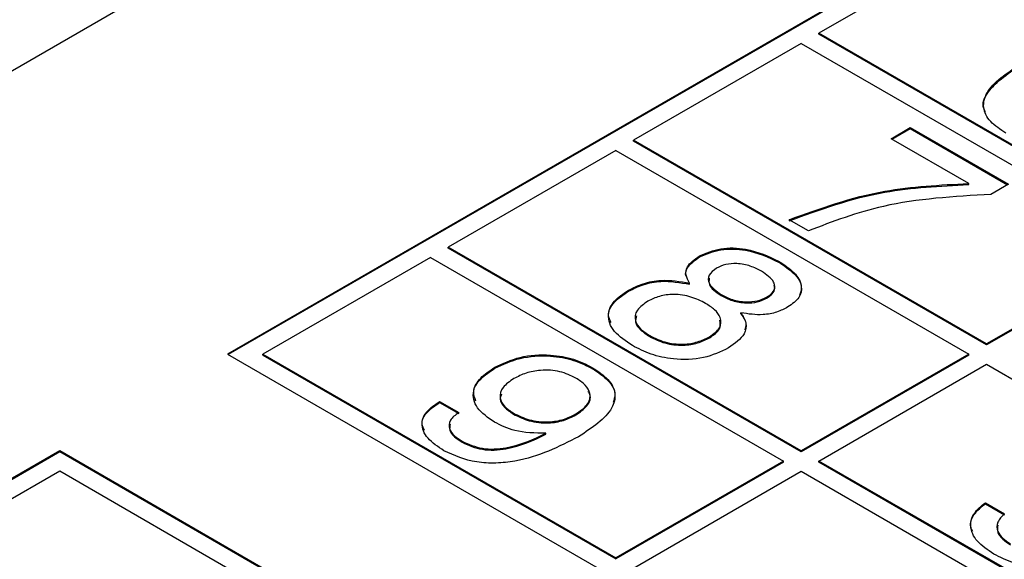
# Model space of a CAD drawing. Header units: millimetres. Extents: x 28 to 178, y 29 to 265.
# Tile 62 of 92: x 86.05 to 93.94, y 222.17 to 226.49. Entities that reach past the tile are written whole.
import ezdxf

# ---------------------------------------------------------------- set-up
doc = ezdxf.new("R2010")
doc.units = ezdxf.units.MM

msp = doc.modelspace()

# ---------------------------------------------------------------- linework, layer by layer
at = {"color": 7, "linetype": 'Continuous', "lineweight": 30}
for p, q in [((102.497, 235.607), (65.7275, 214.3804)), ((104.6184, 233.566), (87.7185, 223.8099)), ((104.6184, 233.5579), (87.7256, 223.8059)), ((93.7996, 227.1572), (92.4561, 226.3816)), ((92.4561, 226.3735), (92.4561, 226.3816)), ((95.2845, 224.7488), (92.4561, 226.3816)), ((95.2845, 224.7406), (92.4561, 226.3735)), ((92.3147, 226.3), (90.9712, 225.5244)), ((92.3147, 226.3), (95.1431, 224.6672)), ((93.034, 225.5362), (93.1882, 225.6251)), ((93.0411, 225.5321), (93.1882, 225.617)), ((93.1882, 225.6251), (93.9741, 225.1714)), ((93.1882, 225.617), (93.1882, 225.6251)), ((93.1882, 225.617), (93.9671, 225.1673)), ((90.9712, 225.5162), (90.9712, 225.5244)), ((93.7996, 223.8916), (90.9712, 225.5244)), ((93.7996, 223.8834), (90.9712, 225.5162)), ((93.6556, 225.1774), (93.034, 225.5362)), ((90.8298, 225.4428), (89.4863, 224.6672)), ((90.8298, 225.4428), (93.6582, 223.8099)), ((93.6556, 225.1692), (93.6556, 225.1774)), ((93.9741, 225.1714), (93.834, 225.0905)), ((92.3714, 224.7977), (92.2172, 224.8867)), ((92.3147, 223.0344), (89.4863, 224.6672)), ((89.4863, 224.659), (89.4863, 224.6672)), ((92.3147, 223.0262), (89.4863, 224.659)), ((95.1431, 224.6672), (93.7996, 223.8916)), ((95.1431, 224.659), (93.7996, 223.8834)), ((89.3449, 224.5855), (88.0013, 223.8099)), ((89.3449, 224.5855), (92.1733, 222.9527)), ((91.4995, 224.5888), (91.4995, 224.5969)), ((92.1335, 224.5469), (92.1335, 224.5551)), ((91.4205, 224.3702), (91.4205, 224.3784)), ((90.931, 224.3139), (90.931, 224.3221)), ((91.6724, 224.2793), (91.6724, 224.2875)), ((92.0372, 224.2586), (92.0372, 224.2668)), ((91.8318, 224.1328), (91.8318, 224.141)), ((91.1012, 223.9507), (91.1012, 223.9589)), ((91.5799, 223.9412), (91.5799, 223.9494)), ((93.7996, 223.8916), (93.7996, 223.8834)), ((87.7185, 223.8099), (97.3352, 218.2584)), ((88.0013, 223.8018), (88.0013, 223.8099)), ((88.0013, 223.8099), (90.8298, 222.1771)), ((88.0013, 223.8018), (90.8298, 222.169)), ((93.6582, 223.8099), (92.3147, 223.0344)), ((93.6582, 223.8018), (92.3147, 223.0262)), ((93.6582, 223.8018), (93.6582, 223.8099)), ((89.861, 223.6962), (89.861, 223.7044)), ((90.6436, 223.6926), (90.6436, 223.7008)), ((92.4561, 222.9527), (93.7996, 223.7283)), ((93.7996, 223.7283), (100.1636, 220.0545)), ((89.4169, 223.4303), (89.571, 223.3413)), ((89.4169, 223.4221), (89.4169, 223.4303)), ((89.4169, 223.4221), (89.571, 223.3331)), ((90.0088, 223.3295), (90.0088, 223.3377)), ((90.5087, 223.3223), (90.5087, 223.3305)), ((89.5994, 223.1032), (89.5994, 223.1114)), ((90.2701, 223.1673), (90.2701, 223.1755)), ((86.375, 223.0344), (79.8696, 219.2789)), ((95.9917, 217.4828), (86.375, 223.0344)), ((86.375, 223.0262), (86.375, 223.0344)), ((92.3147, 223.0344), (92.3147, 223.0262)), ((86.375, 223.0262), (79.8767, 219.2748)), ((95.9846, 217.4787), (86.375, 223.0262)), ((92.1733, 222.9527), (90.8298, 222.1771)), ((92.1733, 222.9445), (92.1733, 222.9527)), ((98.8201, 219.2789), (92.4561, 222.9527)), ((92.4561, 222.9445), (92.4561, 222.9527)), ((86.375, 222.8711), (84.6072, 221.8506)), ((95.7088, 217.4828), (86.375, 222.8711)), ((92.1733, 222.9445), (90.8298, 222.169)), ((90.9712, 222.0955), (92.3147, 222.8711)), ((92.3147, 222.8711), (98.6787, 219.1972)), ((98.8201, 219.2707), (92.4561, 222.9445)), ((93.7891, 222.6196), (93.9433, 222.5306)), ((93.7891, 222.6114), (93.7891, 222.6196)), ((93.7891, 222.6114), (93.9433, 222.5224)), ((90.8298, 222.169), (90.8298, 222.1771))]:
    msp.add_line(p, q, dxfattribs=at)
for points, knots in [([(93.79, 225.7516), (93.7849, 225.7607), (93.7589, 225.8072), (93.8161, 225.9533), (93.9636, 226.0538), (94.067, 226.1243)], [0, 0, 0, 0, 0.067991, 0.346363, 1, 1, 1, 1]), ([(93.9538, 225.5809), (93.9088, 225.6106), (93.819, 225.67), (93.7619, 225.7869), (93.8062, 225.9599), (93.9595, 226.0614), (94.067, 226.1325)], [0, 0, 0, 0, 0.187307, 0.373997, 0.560971, 1, 1, 1, 1]), ([(92.2172, 224.8867), (92.4648, 224.977), (92.9075, 225.1385), (93.4267, 225.1655), (93.6556, 225.1774)], [0, 0, 0, 0, 0.559313, 1, 1, 1, 1]), ([(92.2172, 224.8785), (92.4648, 224.9689), (92.9075, 225.1304), (93.4267, 225.1573), (93.6556, 225.1692)], [0, 0, 0, 0, 0.559313, 1, 1, 1, 1]), ([(93.834, 225.0905), (93.5376, 225.0728), (93.008, 225.0411), (92.566, 224.8722), (92.3714, 224.7977)], [0, 0, 0, 0, 0.559551, 1, 1, 1, 1]), ([(91.4995, 224.5969), (91.5538, 224.6204), (91.6625, 224.6675), (91.9175, 224.6573), (92.0516, 224.5938), (92.1335, 224.5551)], [0, 0, 0, 0, 0.279639, 0.559965, 1, 1, 1, 1]), ([(91.4995, 224.5888), (91.5538, 224.6123), (91.6625, 224.6593), (91.9175, 224.6491), (92.0516, 224.5857), (92.1335, 224.5469)], [0, 0, 0, 0, 0.279639, 0.559965, 1, 1, 1, 1]), ([(91.3931, 224.4338), (91.3929, 224.4341), (91.3834, 224.4559), (91.4005, 224.5165), (91.462, 224.5614), (91.4995, 224.5888)], [0, 0, 0, 0, 0.006202, 0.393675, 1, 1, 1, 1]), ([(91.4205, 224.3784), (91.4087, 224.3996), (91.385, 224.442), (91.3971, 224.5242), (91.4607, 224.5694), (91.4995, 224.5969)], [0, 0, 0, 0, 0.281039, 0.561355, 1, 1, 1, 1]), ([(91.996, 224.4743), (91.9675, 224.4891), (91.9107, 224.5185), (91.8075, 224.5398), (91.7061, 224.5319), (91.6597, 224.5094), (91.6365, 224.4981)], [0, 0, 0, 0, 0.28105, 0.5605, 0.77991, 1, 1, 1, 1]), ([(92.1335, 224.5551), (92.1783, 224.526), (92.2675, 224.4678), (92.3253, 224.3625), (92.3087, 224.2596), (92.2418, 224.2117), (92.2084, 224.1877)], [0, 0, 0, 0, 0.280878, 0.560626, 0.780312, 1, 1, 1, 1]), ([(92.1335, 224.5469), (92.1775, 224.5179), (92.2653, 224.46), (92.3278, 224.3617), (92.3075, 224.3022), (92.3002, 224.2809)], [0, 0, 0, 0, 0.391506, 0.781438, 1, 1, 1, 1]), ([(91.6365, 224.4981), (91.6127, 224.4803), (91.5651, 224.4446), (91.5709, 224.3597), (91.6339, 224.3149), (91.6724, 224.2875)], [0, 0, 0, 0, 0.280027, 0.560304, 1, 1, 1, 1]), ([(92.0372, 224.2668), (92.054, 224.278), (92.0875, 224.3004), (92.1072, 224.3443), (92.093, 224.4091), (92.036, 224.4474), (91.996, 224.4743)], [0, 0, 0, 0, 0.187231, 0.374017, 0.561156, 1, 1, 1, 1]), ([(90.931, 224.3221), (90.9686, 224.3411), (91.0437, 224.379), (91.219, 224.4134), (91.3442, 224.3917), (91.4205, 224.3784)], [0, 0, 0, 0, 0.28129, 0.561759, 1, 1, 1, 1]), ([(90.931, 224.3139), (90.9686, 224.3329), (91.0437, 224.3708), (91.219, 224.4053), (91.3442, 224.3835), (91.4205, 224.3702)], [0, 0, 0, 0, 0.28129, 0.561759, 1, 1, 1, 1]), ([(91.5781, 224.42), (91.5757, 224.4021), (91.5688, 224.3488), (91.6311, 224.307), (91.6724, 224.2793)], [0, 0, 0, 0, 0.336555, 1, 1, 1, 1]), ([(90.7909, 224.064), (90.782, 224.0824), (90.7559, 224.1363), (90.8085, 224.2304), (90.8901, 224.2861), (90.931, 224.3139)], [0, 0, 0, 0, 0.205753, 0.602322, 1, 1, 1, 1]), ([(90.9623, 223.8789), (90.9088, 223.9145), (90.8021, 223.9854), (90.7537, 224.1182), (90.8054, 224.2381), (90.8891, 224.2941), (90.931, 224.3221)], [0, 0, 0, 0, 0.280487, 0.559574, 0.77948, 1, 1, 1, 1]), ([(92.0372, 224.2586), (92.0537, 224.2698), (92.0867, 224.2921), (92.1067, 224.3297), (92.0998, 224.352), (92.0974, 224.3599)], [0, 0, 0, 0, 0.393803, 0.78667, 1, 1, 1, 1]), ([(91.0868, 224.2341), (91.0539, 224.2116), (90.9883, 224.1666), (90.9755, 224.0813), (91.0217, 224.0101), (91.0747, 223.976), (91.1012, 223.9589)], [0, 0, 0, 0, 0.279994, 0.558695, 0.778999, 1, 1, 1, 1]), ([(91.5482, 224.2169), (91.5114, 224.2356), (91.438, 224.2731), (91.3013, 224.2941), (91.1746, 224.2778), (91.1161, 224.2487), (91.0868, 224.2341)], [0, 0, 0, 0, 0.280767, 0.559837, 0.779577, 1, 1, 1, 1]), ([(91.5799, 223.9494), (91.6113, 223.9717), (91.674, 224.0162), (91.6759, 224.0998), (91.6258, 224.1673), (91.5741, 224.2003), (91.5482, 224.2169)], [0, 0, 0, 0, 0.279547, 0.558275, 0.77882, 1, 1, 1, 1]), ([(91.6724, 224.2875), (91.7014, 224.2727), (91.7593, 224.2432), (91.865, 224.2254), (91.9666, 224.233), (92.0137, 224.2555), (92.0372, 224.2668)], [0, 0, 0, 0, 0.280793, 0.560312, 0.779947, 1, 1, 1, 1]), ([(91.6724, 224.2793), (91.7014, 224.2645), (91.7593, 224.235), (91.865, 224.2172), (91.9666, 224.2248), (92.0137, 224.2474), (92.0372, 224.2586)], [0, 0, 0, 0, 0.280793, 0.560312, 0.779947, 1, 1, 1, 1]), ([(91.8318, 224.141), (91.8484, 224.1138), (91.8814, 224.0595), (91.8645, 223.9532), (91.7824, 223.895), (91.7324, 223.8595)], [0, 0, 0, 0, 0.280917, 0.561169, 1, 1, 1, 1]), ([(92.2084, 224.1877), (92.1797, 224.173), (92.1222, 224.1436), (91.9878, 224.1169), (91.8909, 224.1319), (91.8318, 224.141)], [0, 0, 0, 0, 0.281149, 0.561481, 1, 1, 1, 1]), ([(91.8318, 224.1328), (91.8507, 224.1055), (91.8792, 224.064), (91.8674, 224.0207), (91.8634, 224.0059)], [0, 0, 0, 0, 0.659911, 1, 1, 1, 1]), ([(90.9958, 224.1176), (90.9904, 224.1011), (90.9777, 224.062), (91.0232, 224.0018), (91.0752, 223.9678), (91.1012, 223.9507)], [0, 0, 0, 0, 0.265502, 0.63217, 1, 1, 1, 1]), ([(91.5799, 223.9412), (91.6128, 223.9636), (91.6728, 224.0044), (91.6666, 224.0573), (91.6638, 224.0811)], [0, 0, 0, 0, 0.548488, 1, 1, 1, 1]), ([(91.1012, 223.9589), (91.1396, 223.9395), (91.2162, 223.9009), (91.3605, 223.8837), (91.4895, 223.904), (91.5498, 223.9343), (91.5799, 223.9494)], [0, 0, 0, 0, 0.280469, 0.55956, 0.779465, 1, 1, 1, 1]), ([(91.1012, 223.9507), (91.1396, 223.9313), (91.2162, 223.8927), (91.3605, 223.8756), (91.4895, 223.8958), (91.5498, 223.9261), (91.5799, 223.9412)], [0, 0, 0, 0, 0.280469, 0.55956, 0.779465, 1, 1, 1, 1]), ([(91.7324, 223.8595), (91.6688, 223.8293), (91.5417, 223.7691), (91.3033, 223.7614), (91.1055, 223.8049), (91.0101, 223.8543), (90.9623, 223.8789)], [0, 0, 0, 0, 0.279707, 0.55861, 0.779038, 1, 1, 1, 1]), ([(89.861, 223.7044), (89.9249, 223.7351), (90.0526, 223.7963), (90.2912, 223.8122), (90.4969, 223.7749), (90.5946, 223.7255), (90.6436, 223.7008)], [0, 0, 0, 0, 0.279949, 0.559067, 0.779239, 1, 1, 1, 1]), ([(89.861, 223.6962), (89.9249, 223.7269), (90.0526, 223.7881), (90.2912, 223.804), (90.4969, 223.7667), (90.5946, 223.7173), (90.6436, 223.6926)], [0, 0, 0, 0, 0.279949, 0.559067, 0.779239, 1, 1, 1, 1]), ([(89.8571, 223.2651), (89.8054, 223.301), (89.7021, 223.3726), (89.6742, 223.5064), (89.7363, 223.622), (89.8194, 223.6769), (89.861, 223.7044)], [0, 0, 0, 0, 0.279949, 0.559124, 0.77931, 1, 1, 1, 1]), ([(89.7085, 223.4319), (89.6993, 223.4568), (89.6767, 223.5174), (89.7387, 223.6141), (89.8202, 223.6688), (89.861, 223.6962)], [0, 0, 0, 0, 0.257987, 0.62857, 1, 1, 1, 1]), ([(90.5087, 223.6185), (90.4683, 223.638), (90.3875, 223.677), (90.2359, 223.6864), (90.1063, 223.6616), (90.0445, 223.6303), (90.0136, 223.6146)], [0, 0, 0, 0, 0.279985, 0.55897, 0.779235, 1, 1, 1, 1]), ([(90.6436, 223.7008), (90.6887, 223.671), (90.7788, 223.6116), (90.8361, 223.4946), (90.7929, 223.3213), (90.6393, 223.2197), (90.5316, 223.1485)], [0, 0, 0, 0, 0.187321, 0.374061, 0.561041, 1, 1, 1, 1]), ([(90.6436, 223.6926), (90.688, 223.6629), (90.7767, 223.6037), (90.8343, 223.5034), (90.8144, 223.4436), (90.8074, 223.4224)], [0, 0, 0, 0, 0.393248, 0.785278, 1, 1, 1, 1]), ([(90.0136, 223.6146), (89.9806, 223.5922), (89.9146, 223.5474), (89.8922, 223.4633), (89.9301, 223.3898), (89.9826, 223.3551), (90.0088, 223.3377)], [0, 0, 0, 0, 0.280273, 0.559272, 0.779299, 1, 1, 1, 1]), ([(90.5087, 223.3305), (90.5431, 223.3538), (90.6117, 223.4005), (90.6332, 223.4885), (90.5911, 223.5645), (90.5362, 223.6005), (90.5087, 223.6185)], [0, 0, 0, 0, 0.280162, 0.55909, 0.779278, 1, 1, 1, 1]), ([(90.5087, 223.3223), (90.5423, 223.3455), (90.6093, 223.3919), (90.6362, 223.4663), (90.6126, 223.5031), (90.6071, 223.5117)], [0, 0, 0, 0, 0.435703, 0.869489, 1, 1, 1, 1]), ([(89.298, 223.1974), (89.2893, 223.2142), (89.2643, 223.2626), (89.3086, 223.3473), (89.3808, 223.3972), (89.4169, 223.4221)], [0, 0, 0, 0, 0.2113435, 0.6051771, 1, 1, 1, 1]), ([(89.4528, 223.0359), (89.4051, 223.0674), (89.3099, 223.1304), (89.263, 223.2478), (89.306, 223.3551), (89.3799, 223.4052), (89.4169, 223.4303)], [0, 0, 0, 0, 0.280577, 0.559701, 0.779574, 1, 1, 1, 1]), ([(89.9138, 223.488), (89.9087, 223.4752), (89.8944, 223.44), (89.9319, 223.3814), (89.9832, 223.3468), (90.0088, 223.3295)], [0, 0, 0, 0, 0.220824, 0.609816, 1, 1, 1, 1]), ([(89.571, 223.3413), (89.5448, 223.3219), (89.4924, 223.2832), (89.4901, 223.2118), (89.533, 223.1539), (89.5773, 223.1256), (89.5994, 223.1114)], [0, 0, 0, 0, 0.279746, 0.558512, 0.77895, 1, 1, 1, 1]), ([(90.2701, 223.1755), (90.1828, 223.1774), (90.0265, 223.1808), (89.909, 223.2393), (89.8571, 223.2651)], [0, 0, 0, 0, 0.558277, 1, 1, 1, 1]), ([(90.0088, 223.3377), (90.0491, 223.3175), (90.1293, 223.2774), (90.2805, 223.2605), (90.4146, 223.2827), (90.4773, 223.3145), (90.5087, 223.3305)], [0, 0, 0, 0, 0.280471, 0.559328, 0.779291, 1, 1, 1, 1]), ([(90.0088, 223.3295), (90.0491, 223.3094), (90.1293, 223.2692), (90.2805, 223.2524), (90.4146, 223.2746), (90.4773, 223.3064), (90.5087, 223.3223)], [0, 0, 0, 0, 0.280471, 0.559328, 0.779291, 1, 1, 1, 1]), ([(89.5034, 223.2491), (89.4995, 223.2326), (89.4913, 223.197), (89.5341, 223.1456), (89.5776, 223.1174), (89.5994, 223.1032)], [0, 0, 0, 0, 0.301342, 0.650186, 1, 1, 1, 1]), ([(90.5316, 223.1485), (90.3733, 223.0676), (90.1752, 222.9663), (89.8699, 222.9332), (89.6601, 222.9422), (89.5356, 222.9985), (89.4528, 223.0359)], [0, 0, 0, 0, 0.499344, 0.62518, 0.750854, 1, 1, 1, 1]), ([(89.5994, 223.1114), (89.6502, 223.0882), (89.7266, 223.0533), (89.856, 223.0473), (90.0439, 223.0687), (90.1696, 223.128), (90.2701, 223.1755)], [0, 0, 0, 0, 0.2488662, 0.3743616, 0.5000121, 1, 1, 1, 1]), ([(89.5994, 223.1032), (89.6502, 223.08), (89.7266, 223.0451), (89.856, 223.0391), (90.0439, 223.0605), (90.1696, 223.1199), (90.2701, 223.1673)], [0, 0, 0, 0, 0.2488662, 0.3743616, 0.5000121, 1, 1, 1, 1]), ([(93.6885, 222.3896), (93.6822, 222.4017), (93.6593, 222.446), (93.6911, 222.5287), (93.7564, 222.5838), (93.7891, 222.6114)], [0, 0, 0, 0, 0.157846, 0.578603, 1, 1, 1, 1]), ([(93.857, 222.2078), (93.8083, 222.2404), (93.7108, 222.3055), (93.6605, 222.4249), (93.6881, 222.5364), (93.7554, 222.5918), (93.7891, 222.6196)], [0, 0, 0, 0, 0.280338, 0.559786, 0.779726, 1, 1, 1, 1]), ([(93.9433, 222.5306), (93.9213, 222.509), (93.8773, 222.4657), (93.8806, 222.3935), (93.9243, 222.334), (93.9693, 222.3048), (93.9919, 222.2901)], [0, 0, 0, 0, 0.279682, 0.558939, 0.779279, 1, 1, 1, 1]), ([(93.889, 222.4393), (93.8864, 222.4198), (93.8811, 222.3806), (93.9251, 222.3258), (93.9696, 222.2966), (93.9919, 222.282)], [0, 0, 0, 0, 0.331404, 0.665414, 1, 1, 1, 1]), ([(94.6654, 222.2002), (94.5992, 222.1686), (94.4668, 222.1055), (94.2198, 222.0916), (94.0083, 222.1312), (93.9075, 222.1823), (93.857, 222.2078)], [0, 0, 0, 0, 0.279854, 0.558987, 0.77924, 1, 1, 1, 1])]:
    msp.add_open_spline(points, degree=3, knots=knots, dxfattribs=at)

doc.saveas('drawing.dxf')
